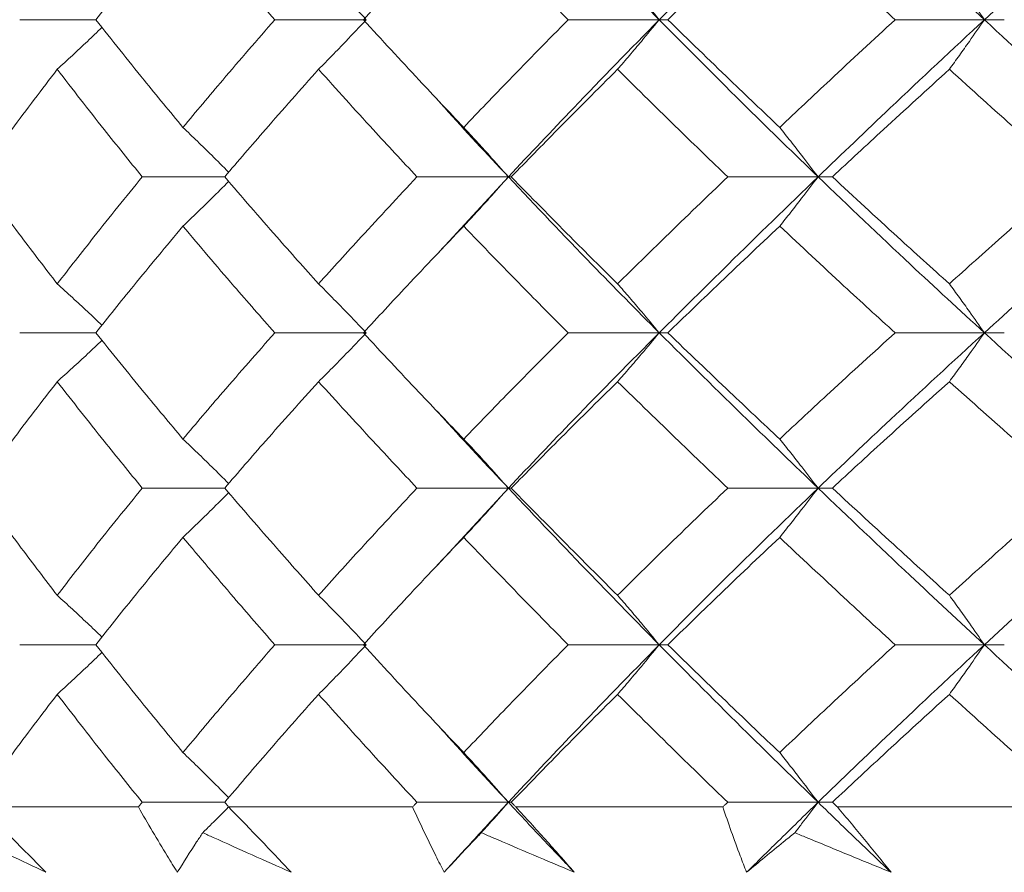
# Model space of a CAD drawing. Header units: inches. Extents: x 1.8 to 28.9, y 1.9 to 20.6.
# Tile 41 of 53: x 26.791 to 27.018, y 9.428 to 9.624. Entities that reach past the tile are written whole.
import ezdxf

# ---------------------------------------------------------------- set-up
doc = ezdxf.new("R2010")
doc.units = ezdxf.units.IN
doc.header["$MEASUREMENT"] = 0

msp = doc.modelspace()

# ---------------------------------------------------------------- linework, layer by layer
at = {"color": 7, "linetype": 'Continuous', "lineweight": 15}
for p, q in [((26.80889, 9.6237), (26.79143, 9.6237)), ((26.87101, 9.6237), (26.85001, 9.6237)), ((26.93829, 9.6237), (26.91738, 9.6237)), ((26.93829, 9.6237), (26.94027, 9.6237)), ((27.01297, 9.6237), (26.99247, 9.6237)), ((27.01297, 9.6237), (27.01755, 9.6237)), ((26.8385, 9.58761), (26.81956, 9.58761)), ((26.90366, 9.58761), (26.88266, 9.58761)), ((26.90366, 9.58761), (26.88729, 9.56986)), ((26.90366, 9.58761), (26.90432, 9.58761)), ((26.97478, 9.58761), (26.95403, 9.58761)), ((26.97478, 9.58761), (26.97806, 9.58761)), ((26.80889, 9.55179), (26.79143, 9.55179)), ((26.87101, 9.55179), (26.85001, 9.55179)), ((26.93829, 9.55179), (26.91738, 9.55179)), ((26.93829, 9.55179), (26.94027, 9.55179)), ((27.01297, 9.55179), (26.99247, 9.55179)), ((27.01297, 9.55179), (27.01755, 9.55179)), ((26.8385, 9.51612), (26.81956, 9.51612)), ((26.90366, 9.51612), (26.88266, 9.51612)), ((26.90366, 9.51612), (26.8873, 9.49837)), ((26.90366, 9.51612), (26.90432, 9.51612)), ((26.97478, 9.51612), (26.95403, 9.51612)), ((26.97478, 9.51612), (26.97806, 9.51612)), ((26.80889, 9.48015), (26.79143, 9.48015)), ((26.87101, 9.48015), (26.85001, 9.48015)), ((26.93829, 9.48015), (26.91738, 9.48015)), ((26.93829, 9.48015), (26.94027, 9.48015)), ((27.01297, 9.48015), (26.99247, 9.48015)), ((27.01297, 9.48015), (27.01755, 9.48015)), ((26.8385, 9.44398), (26.81956, 9.44398)), ((26.90366, 9.44398), (26.88266, 9.44398)), ((26.90366, 9.44398), (26.90432, 9.44398)), ((26.97478, 9.44398), (26.95403, 9.44398)), ((26.97478, 9.44398), (26.97806, 9.44398)), ((26.81868, 9.44289), (26.78242, 9.44289)), ((26.88165, 9.44289), (26.83942, 9.44289)), ((26.95291, 9.44289), (26.90537, 9.44289)), ((27.03132, 9.44289), (26.97922, 9.44289))]:
    msp.add_line(p, q, dxfattribs=at)
for points, knots in [([(26.90366, 9.65992), (26.91, 9.65315), (26.92131, 9.64108), (26.9331, 9.62901), (26.93829, 9.6237)], [0, 0, 0, 0, 0.560166, 1, 1, 1, 1]), ([(26.97478, 9.65992), (26.96785, 9.65315), (26.95547, 9.64108), (26.94354, 9.62901), (26.93829, 9.6237)], [0, 0, 0, 0, 0.5601662, 1, 1, 1, 1]), ([(26.97478, 9.65992), (26.9818, 9.65315), (26.99433, 9.64108), (27.00727, 9.62901), (27.01297, 9.6237)], [0, 0, 0, 0, 0.560166, 1, 1, 1, 1]), ([(27.05271, 9.65992), (27.04519, 9.65315), (27.03177, 9.64108), (27.01871, 9.62901), (27.01297, 9.6237)], [0, 0, 0, 0, 0.560166, 1, 1, 1, 1]), ([(26.82892, 9.6485), (26.8251, 9.64387), (26.8183, 9.6356), (26.81176, 9.62734), (26.80889, 9.6237)], [0, 0, 0, 0, 0.560157, 1, 1, 1, 1]), ([(26.82892, 9.6485), (26.83278, 9.64387), (26.83969, 9.6356), (26.84686, 9.62734), (26.85001, 9.6237)], [0, 0, 0, 0, 0.560157, 1, 1, 1, 1]), ([(26.89339, 9.6485), (26.88902, 9.64387), (26.88123, 9.6356), (26.87367, 9.62734), (26.87035, 9.6237)], [0, 0, 0, 0, 0.560157, 1, 1, 1, 1]), ([(26.89339, 9.6485), (26.89781, 9.64387), (26.90569, 9.6356), (26.91381, 9.62734), (26.91738, 9.6237)], [0, 0, 0, 0, 0.560157, 1, 1, 1, 1]), ([(26.96596, 9.6485), (26.96111, 9.64387), (26.95245, 9.6356), (26.94399, 9.62734), (26.94027, 9.6237)], [0, 0, 0, 0, 0.560157, 1, 1, 1, 1]), ([(26.96596, 9.6485), (26.97086, 9.64387), (26.9796, 9.6356), (26.98854, 9.62734), (26.99247, 9.6237)], [0, 0, 0, 0, 0.560157, 1, 1, 1, 1]), ([(26.86007, 9.63511), (26.86112, 9.63405), (26.86321, 9.63192), (26.86686, 9.62813), (26.86945, 9.62537), (26.87101, 9.6237)], [0, 0, 0, 0, 0.284098, 0.568196, 1, 1, 1, 1]), ([(26.92873, 9.63511), (26.92965, 9.63405), (26.93147, 9.63192), (26.93467, 9.62813), (26.93693, 9.62537), (26.93829, 9.6237)], [0, 0, 0, 0, 0.284098, 0.568196, 1, 1, 1, 1]), ([(27.00493, 9.63511), (27.0057, 9.63405), (27.00723, 9.63192), (27.00992, 9.62813), (27.01182, 9.62537), (27.01297, 9.6237)], [0, 0, 0, 0, 0.284098, 0.568196, 1, 1, 1, 1]), ([(26.80004, 9.61231), (26.8012, 9.61337), (26.80352, 9.61549), (26.80695, 9.61869), (26.8092, 9.62085), (26.81031, 9.62192)], [0, 0, 0, 0, 0.336144, 0.672288, 1, 1, 1, 1]), ([(26.80889, 9.6237), (26.81255, 9.61908), (26.8191, 9.61083), (26.82592, 9.60259), (26.82892, 9.59897)], [0, 0, 0, 0, 0.560356, 1, 1, 1, 1]), ([(26.85001, 9.6237), (26.846, 9.61908), (26.83885, 9.61083), (26.83195, 9.60259), (26.82892, 9.59897)], [0, 0, 0, 0, 0.560356, 1, 1, 1, 1]), ([(26.86007, 9.61231), (26.86112, 9.61337), (26.86321, 9.61549), (26.86686, 9.61928), (26.86945, 9.62204), (26.87101, 9.6237)], [0, 0, 0, 0, 0.2842111, 0.5684222, 1, 1, 1, 1]), ([(26.87035, 9.6237), (26.87459, 9.61908), (26.88215, 9.61083), (26.88996, 9.60259), (26.89339, 9.59897)], [0, 0, 0, 0, 0.560356, 1, 1, 1, 1]), ([(26.91738, 9.6237), (26.91284, 9.61908), (26.90473, 9.61083), (26.89685, 9.60259), (26.89339, 9.59897)], [0, 0, 0, 0, 0.560356, 1, 1, 1, 1]), ([(26.93829, 9.6237), (26.9317, 9.61695), (26.91993, 9.6049), (26.90863, 9.59289), (26.90366, 9.58761)], [0, 0, 0, 0, 0.560594, 1, 1, 1, 1]), ([(26.92873, 9.61231), (26.92965, 9.61337), (26.93147, 9.61549), (26.93467, 9.61928), (26.93693, 9.62204), (26.93829, 9.6237)], [0, 0, 0, 0, 0.2842111, 0.5684222, 1, 1, 1, 1]), ([(26.93829, 9.6237), (26.94499, 9.61695), (26.95693, 9.6049), (26.96933, 9.59289), (26.97478, 9.58761)], [0, 0, 0, 0, 0.560594, 1, 1, 1, 1]), ([(26.94027, 9.6237), (26.94501, 9.61908), (26.95347, 9.61083), (26.96215, 9.60259), (26.96596, 9.59897)], [0, 0, 0, 0, 0.560356, 1, 1, 1, 1]), ([(26.99247, 9.6237), (26.98747, 9.61908), (26.97854, 9.61083), (26.9698, 9.60259), (26.96596, 9.59897)], [0, 0, 0, 0, 0.560356, 1, 1, 1, 1]), ([(27.01297, 9.6237), (27.00573, 9.61695), (26.99281, 9.6049), (26.98028, 9.59289), (26.97478, 9.58761)], [0, 0, 0, 0, 0.560594, 1, 1, 1, 1]), ([(27.00493, 9.61231), (27.0057, 9.61337), (27.00724, 9.61549), (27.00992, 9.61928), (27.01182, 9.62204), (27.01297, 9.6237)], [0, 0, 0, 0, 0.284211, 0.568422, 1, 1, 1, 1]), ([(27.01297, 9.6237), (27.02029, 9.61695), (27.03335, 9.6049), (27.0468, 9.59289), (27.05271, 9.58761)], [0, 0, 0, 0, 0.560594, 1, 1, 1, 1]), ([(26.80004, 9.61231), (26.79653, 9.60769), (26.79026, 9.59945), (26.78427, 9.59123), (26.78164, 9.58761)], [0, 0, 0, 0, 0.560447, 1, 1, 1, 1]), ([(26.80004, 9.61231), (26.80361, 9.60769), (26.80998, 9.59945), (26.81664, 9.59123), (26.81956, 9.58761)], [0, 0, 0, 0, 0.560447, 1, 1, 1, 1]), ([(26.86007, 9.61231), (26.85598, 9.60769), (26.84866, 9.59945), (26.8416, 9.59123), (26.8385, 9.58761)], [0, 0, 0, 0, 0.560447, 1, 1, 1, 1]), ([(26.86007, 9.61231), (26.86422, 9.60769), (26.87163, 9.59945), (26.87929, 9.59123), (26.88266, 9.58761)], [0, 0, 0, 0, 0.560447, 1, 1, 1, 1]), ([(26.92873, 9.61231), (26.92411, 9.60769), (26.91587, 9.59945), (26.90785, 9.59123), (26.90432, 9.58761)], [0, 0, 0, 0, 0.560447, 1, 1, 1, 1]), ([(26.92873, 9.61231), (26.9334, 9.60769), (26.94172, 9.59945), (26.95027, 9.59123), (26.95403, 9.58761)], [0, 0, 0, 0, 0.560447, 1, 1, 1, 1]), ([(27.00493, 9.61231), (26.99986, 9.60769), (26.99082, 9.59945), (26.98196, 9.59123), (26.97806, 9.58761)], [0, 0, 0, 0, 0.560447, 1, 1, 1, 1]), ([(27.00493, 9.61231), (27.01004, 9.60769), (27.01915, 9.59945), (27.02845, 9.59123), (27.03254, 9.58761)], [0, 0, 0, 0, 0.560447, 1, 1, 1, 1]), ([(26.8873, 9.60542), (26.88788, 9.60477), (26.89317, 9.59882), (26.89872, 9.59289), (26.90366, 9.58761)], [0, 0, 0, 0, 0.110295, 1, 1, 1, 1]), ([(26.82892, 9.59897), (26.83002, 9.5979), (26.83223, 9.59578), (26.83574, 9.59236), (26.83812, 9.58997), (26.83941, 9.58867)], [0, 0, 0, 0, 0.313578, 0.627156, 1, 1, 1, 1]), ([(26.89339, 9.59897), (26.89437, 9.5979), (26.89634, 9.59578), (26.89977, 9.59201), (26.9022, 9.58926), (26.90366, 9.58761)], [0, 0, 0, 0, 0.284599, 0.569198, 1, 1, 1, 1]), ([(26.96596, 9.59897), (26.9668, 9.5979), (26.96849, 9.59578), (26.97144, 9.59201), (26.97352, 9.58926), (26.97478, 9.58761)], [0, 0, 0, 0, 0.2845988, 0.5691977, 1, 1, 1, 1]), ([(26.78164, 9.58761), (26.785, 9.58301), (26.79099, 9.57481), (26.79728, 9.56663), (26.80004, 9.56304)], [0, 0, 0, 0, 0.560645, 1, 1, 1, 1]), ([(26.81956, 9.58761), (26.81584, 9.58301), (26.80921, 9.57481), (26.80284, 9.56663), (26.80004, 9.56304)], [0, 0, 0, 0, 0.560645, 1, 1, 1, 1]), ([(26.82892, 9.57628), (26.83002, 9.57734), (26.83224, 9.57946), (26.83574, 9.58287), (26.83812, 9.58526), (26.83941, 9.58655)], [0, 0, 0, 0, 0.313793, 0.627585, 1, 1, 1, 1]), ([(26.8385, 9.58761), (26.84246, 9.58301), (26.84952, 9.57481), (26.85685, 9.56663), (26.86007, 9.56304)], [0, 0, 0, 0, 0.560645, 1, 1, 1, 1]), ([(26.88266, 9.58761), (26.87838, 9.58301), (26.87074, 9.57481), (26.86333, 9.56663), (26.86007, 9.56304)], [0, 0, 0, 0, 0.560645, 1, 1, 1, 1]), ([(26.89339, 9.57628), (26.89437, 9.57734), (26.89634, 9.57946), (26.89977, 9.58322), (26.9022, 9.58596), (26.90366, 9.58761)], [0, 0, 0, 0, 0.284841, 0.569681, 1, 1, 1, 1]), ([(26.90366, 9.58761), (26.91, 9.5809), (26.9213, 9.56893), (26.93311, 9.55702), (26.93829, 9.55179)], [0, 0, 0, 0, 0.561021, 1, 1, 1, 1]), ([(26.90432, 9.58761), (26.90882, 9.58301), (26.91684, 9.57481), (26.9251, 9.56663), (26.92873, 9.56304)], [0, 0, 0, 0, 0.560645, 1, 1, 1, 1]), ([(26.95403, 9.58761), (26.94925, 9.58301), (26.94072, 9.57481), (26.93239, 9.56663), (26.92873, 9.56304)], [0, 0, 0, 0, 0.560645, 1, 1, 1, 1]), ([(26.97478, 9.58761), (26.96784, 9.5809), (26.95548, 9.56893), (26.94354, 9.55702), (26.93829, 9.55179)], [0, 0, 0, 0, 0.561021, 1, 1, 1, 1]), ([(26.96596, 9.57628), (26.96681, 9.57734), (26.9685, 9.57946), (26.97144, 9.58322), (26.97352, 9.58596), (26.97478, 9.58761)], [0, 0, 0, 0, 0.2848406, 0.5696813, 1, 1, 1, 1]), ([(26.97478, 9.58761), (26.9818, 9.5809), (26.99432, 9.56893), (27.00728, 9.55702), (27.01297, 9.55179)], [0, 0, 0, 0, 0.561021, 1, 1, 1, 1]), ([(26.97806, 9.58761), (26.98303, 9.58301), (26.99189, 9.57481), (27.00095, 9.56663), (27.00493, 9.56304)], [0, 0, 0, 0, 0.560645, 1, 1, 1, 1]), ([(27.03254, 9.58761), (27.02734, 9.58301), (27.01805, 9.57481), (27.00894, 9.56663), (27.00493, 9.56304)], [0, 0, 0, 0, 0.560645, 1, 1, 1, 1]), ([(27.05271, 9.58761), (27.04519, 9.5809), (27.03178, 9.56893), (27.01871, 9.55702), (27.01297, 9.55179)], [0, 0, 0, 0, 0.561021, 1, 1, 1, 1]), ([(26.82892, 9.57628), (26.8251, 9.5717), (26.8183, 9.56352), (26.81176, 9.55537), (26.80889, 9.55179)], [0, 0, 0, 0, 0.560736, 1, 1, 1, 1]), ([(26.82892, 9.57628), (26.83278, 9.5717), (26.83968, 9.56352), (26.84686, 9.55537), (26.85001, 9.55179)], [0, 0, 0, 0, 0.560736, 1, 1, 1, 1]), ([(26.89339, 9.57628), (26.88902, 9.5717), (26.88123, 9.56352), (26.87367, 9.55537), (26.87035, 9.55179)], [0, 0, 0, 0, 0.560736, 1, 1, 1, 1]), ([(26.89339, 9.57628), (26.89781, 9.5717), (26.90569, 9.56352), (26.91381, 9.55537), (26.91738, 9.55179)], [0, 0, 0, 0, 0.560736, 1, 1, 1, 1]), ([(26.96596, 9.57628), (26.96111, 9.5717), (26.95245, 9.56352), (26.94399, 9.55537), (26.94027, 9.55179)], [0, 0, 0, 0, 0.560736, 1, 1, 1, 1]), ([(26.96596, 9.57628), (26.97086, 9.5717), (26.97959, 9.56352), (26.98854, 9.55537), (26.99247, 9.55179)], [0, 0, 0, 0, 0.560736, 1, 1, 1, 1]), ([(26.80004, 9.56304), (26.8012, 9.56199), (26.80353, 9.55988), (26.80696, 9.55672), (26.8092, 9.55459), (26.81031, 9.55355)], [0, 0, 0, 0, 0.33777, 0.675539, 1, 1, 1, 1]), ([(26.86007, 9.56304), (26.86112, 9.56199), (26.86322, 9.55988), (26.86687, 9.55614), (26.86946, 9.55342), (26.87101, 9.55179)], [0, 0, 0, 0, 0.285509, 0.571018, 1, 1, 1, 1]), ([(26.92873, 9.56304), (26.92965, 9.56199), (26.93148, 9.55988), (26.93468, 9.55614), (26.93694, 9.55342), (26.93829, 9.55179)], [0, 0, 0, 0, 0.285509, 0.571018, 1, 1, 1, 1]), ([(27.00493, 9.56304), (27.0057, 9.56199), (27.00724, 9.55988), (27.00993, 9.55614), (27.01183, 9.55342), (27.01297, 9.55179)], [0, 0, 0, 0, 0.2855092, 0.5710184, 1, 1, 1, 1]), ([(26.80889, 9.55179), (26.81255, 9.54724), (26.8191, 9.53912), (26.82591, 9.53098), (26.82892, 9.5274)], [0, 0, 0, 0, 0.559555, 1, 1, 1, 1]), ([(26.85001, 9.55179), (26.84601, 9.54724), (26.83884, 9.53912), (26.83195, 9.53098), (26.82892, 9.5274)], [0, 0, 0, 0, 0.559555, 1, 1, 1, 1]), ([(26.86007, 9.54057), (26.86113, 9.54162), (26.86323, 9.54372), (26.86688, 9.54745), (26.86946, 9.55016), (26.87101, 9.55179)], [0, 0, 0, 0, 0.2858615, 0.5717236, 1, 1, 1, 1]), ([(26.87035, 9.55179), (26.87458, 9.54724), (26.88215, 9.53912), (26.88995, 9.53098), (26.89339, 9.5274)], [0, 0, 0, 0, 0.559555, 1, 1, 1, 1]), ([(26.91738, 9.55179), (26.91284, 9.54724), (26.90473, 9.53912), (26.89686, 9.53098), (26.89339, 9.5274)], [0, 0, 0, 0, 0.559555, 1, 1, 1, 1]), ([(26.93829, 9.55179), (26.9317, 9.54515), (26.91991, 9.53329), (26.90863, 9.52138), (26.90366, 9.51612)], [0, 0, 0, 0, 0.5590747, 1, 1, 1, 1]), ([(26.92873, 9.54057), (26.92965, 9.54162), (26.93149, 9.54372), (26.93468, 9.54745), (26.93694, 9.55016), (26.93829, 9.55179)], [0, 0, 0, 0, 0.285861, 0.571724, 1, 1, 1, 1]), ([(26.93829, 9.55179), (26.94498, 9.54515), (26.95694, 9.53329), (26.96932, 9.52138), (26.97478, 9.51612)], [0, 0, 0, 0, 0.559075, 1, 1, 1, 1]), ([(26.94027, 9.55179), (26.94501, 9.54724), (26.95348, 9.53912), (26.96214, 9.53098), (26.96596, 9.5274)], [0, 0, 0, 0, 0.559555, 1, 1, 1, 1]), ([(26.99247, 9.55179), (26.98747, 9.54724), (26.97853, 9.53912), (26.96981, 9.53098), (26.96596, 9.5274)], [0, 0, 0, 0, 0.559555, 1, 1, 1, 1]), ([(27.01297, 9.55179), (27.00573, 9.54515), (26.99279, 9.53329), (26.98029, 9.52138), (26.97478, 9.51612)], [0, 0, 0, 0, 0.5590747, 1, 1, 1, 1]), ([(27.00493, 9.54057), (27.0057, 9.54162), (27.00725, 9.54372), (27.00993, 9.54745), (27.01183, 9.55016), (27.01297, 9.55179)], [0, 0, 0, 0, 0.285861, 0.571724, 1, 1, 1, 1]), ([(27.01297, 9.55179), (27.02028, 9.54515), (27.03337, 9.53329), (27.04679, 9.52138), (27.05271, 9.51612)], [0, 0, 0, 0, 0.559075, 1, 1, 1, 1]), ([(26.80004, 9.54057), (26.8012, 9.54162), (26.80354, 9.54373), (26.80697, 9.54687), (26.80921, 9.549), (26.81031, 9.55003)], [0, 0, 0, 0, 0.338089, 0.676179, 1, 1, 1, 1]), ([(26.80004, 9.54057), (26.79653, 9.53602), (26.79025, 9.52789), (26.78427, 9.51972), (26.78164, 9.51612)], [0, 0, 0, 0, 0.559215, 1, 1, 1, 1]), ([(26.80004, 9.54057), (26.80361, 9.53602), (26.80999, 9.52789), (26.81663, 9.51972), (26.81956, 9.51612)], [0, 0, 0, 0, 0.559215, 1, 1, 1, 1]), ([(26.86007, 9.54057), (26.85598, 9.53602), (26.84865, 9.52789), (26.8416, 9.51972), (26.8385, 9.51612)], [0, 0, 0, 0, 0.559215, 1, 1, 1, 1]), ([(26.86007, 9.54057), (26.86422, 9.53602), (26.87164, 9.52789), (26.87929, 9.51972), (26.88266, 9.51612)], [0, 0, 0, 0, 0.559215, 1, 1, 1, 1]), ([(26.92873, 9.54057), (26.92412, 9.53602), (26.91586, 9.52789), (26.90785, 9.51972), (26.90432, 9.51612)], [0, 0, 0, 0, 0.559215, 1, 1, 1, 1]), ([(26.92873, 9.54057), (26.93339, 9.53602), (26.94173, 9.52789), (26.95027, 9.51972), (26.95403, 9.51612)], [0, 0, 0, 0, 0.559215, 1, 1, 1, 1]), ([(27.00493, 9.54057), (26.99987, 9.53602), (26.99081, 9.52789), (26.98196, 9.51972), (26.97806, 9.51612)], [0, 0, 0, 0, 0.559215, 1, 1, 1, 1]), ([(27.00493, 9.54057), (27.01003, 9.53602), (27.01916, 9.52789), (27.02845, 9.51972), (27.03254, 9.51612)], [0, 0, 0, 0, 0.559215, 1, 1, 1, 1]), ([(26.88729, 9.53379), (26.88787, 9.53315), (26.89317, 9.52727), (26.89872, 9.52138), (26.90366, 9.51612)], [0, 0, 0, 0, 0.10861, 1, 1, 1, 1]), ([(26.82892, 9.5274), (26.83002, 9.52634), (26.83224, 9.52423), (26.83575, 9.52084), (26.83812, 9.51846), (26.83941, 9.51718)], [0, 0, 0, 0, 0.314355, 0.628711, 1, 1, 1, 1]), ([(26.89339, 9.5274), (26.89438, 9.52634), (26.89635, 9.52424), (26.89978, 9.52049), (26.9022, 9.51776), (26.90366, 9.51612)], [0, 0, 0, 0, 0.285309, 0.570618, 1, 1, 1, 1]), ([(26.96596, 9.5274), (26.96681, 9.52634), (26.9685, 9.52424), (26.97144, 9.52049), (26.97353, 9.51776), (26.97478, 9.51612)], [0, 0, 0, 0, 0.2853089, 0.5706178, 1, 1, 1, 1]), ([(26.78164, 9.51612), (26.78499, 9.51154), (26.791, 9.50335), (26.79727, 9.49513), (26.80004, 9.49151)], [0, 0, 0, 0, 0.559413, 1, 1, 1, 1]), ([(26.81956, 9.51612), (26.81584, 9.51154), (26.8092, 9.50335), (26.80284, 9.49513), (26.80004, 9.49151)], [0, 0, 0, 0, 0.559413, 1, 1, 1, 1]), ([(26.8385, 9.51612), (26.84245, 9.51154), (26.84953, 9.50335), (26.85685, 9.49513), (26.86007, 9.49151)], [0, 0, 0, 0, 0.559413, 1, 1, 1, 1]), ([(26.88266, 9.51612), (26.87838, 9.51154), (26.87073, 9.50335), (26.86333, 9.49513), (26.86007, 9.49151)], [0, 0, 0, 0, 0.559413, 1, 1, 1, 1]), ([(26.89339, 9.50481), (26.89437, 9.50587), (26.89634, 9.50799), (26.89977, 9.51175), (26.9022, 9.51448), (26.90366, 9.51612)], [0, 0, 0, 0, 0.285003, 0.570006, 1, 1, 1, 1]), ([(26.90366, 9.51612), (26.90999, 9.50943), (26.92132, 9.49746), (26.9331, 9.48544), (26.93829, 9.48015)], [0, 0, 0, 0, 0.559203, 1, 1, 1, 1]), ([(26.90432, 9.51612), (26.90881, 9.51154), (26.91685, 9.50335), (26.9251, 9.49513), (26.92873, 9.49151)], [0, 0, 0, 0, 0.559413, 1, 1, 1, 1]), ([(26.95403, 9.51612), (26.94925, 9.51154), (26.94071, 9.50335), (26.9324, 9.49513), (26.92873, 9.49151)], [0, 0, 0, 0, 0.559413, 1, 1, 1, 1]), ([(26.97478, 9.51612), (26.96785, 9.50943), (26.95546, 9.49746), (26.94355, 9.48544), (26.93829, 9.48015)], [0, 0, 0, 0, 0.559203, 1, 1, 1, 1]), ([(26.96596, 9.50481), (26.96681, 9.50587), (26.9685, 9.50799), (26.97144, 9.51175), (26.97352, 9.51448), (26.97478, 9.51612)], [0, 0, 0, 0, 0.285003, 0.570006, 1, 1, 1, 1]), ([(26.97478, 9.51612), (26.98179, 9.50943), (26.99434, 9.49746), (27.00727, 9.48544), (27.01297, 9.48015)], [0, 0, 0, 0, 0.559203, 1, 1, 1, 1]), ([(26.97806, 9.51612), (26.98303, 9.51154), (26.9919, 9.50335), (27.00094, 9.49513), (27.00493, 9.49151)], [0, 0, 0, 0, 0.559413, 1, 1, 1, 1]), ([(27.03254, 9.51612), (27.02734, 9.51154), (27.01804, 9.50335), (27.00894, 9.49513), (27.00493, 9.49151)], [0, 0, 0, 0, 0.559413, 1, 1, 1, 1]), ([(27.05271, 9.51612), (27.0452, 9.50943), (27.03176, 9.49746), (27.01872, 9.48544), (27.01297, 9.48015)], [0, 0, 0, 0, 0.559203, 1, 1, 1, 1]), ([(26.82892, 9.50481), (26.83002, 9.50587), (26.83224, 9.50799), (26.83574, 9.5114), (26.83812, 9.51378), (26.83941, 9.51507)], [0, 0, 0, 0, 0.3139845, 0.6279691, 1, 1, 1, 1]), ([(26.82892, 9.50481), (26.8251, 9.50022), (26.81829, 9.492), (26.81176, 9.48377), (26.80889, 9.48015)], [0, 0, 0, 0, 0.559504, 1, 1, 1, 1]), ([(26.82892, 9.50481), (26.83278, 9.50022), (26.83969, 9.492), (26.84686, 9.48377), (26.85001, 9.48015)], [0, 0, 0, 0, 0.559504, 1, 1, 1, 1]), ([(26.89339, 9.50481), (26.88902, 9.50022), (26.88122, 9.492), (26.87367, 9.48377), (26.87035, 9.48015)], [0, 0, 0, 0, 0.559504, 1, 1, 1, 1]), ([(26.89339, 9.50481), (26.8978, 9.50022), (26.9057, 9.492), (26.91381, 9.48377), (26.91738, 9.48015)], [0, 0, 0, 0, 0.559504, 1, 1, 1, 1]), ([(26.96596, 9.50481), (26.96111, 9.50022), (26.95244, 9.492), (26.94399, 9.48377), (26.94027, 9.48015)], [0, 0, 0, 0, 0.559504, 1, 1, 1, 1]), ([(26.96596, 9.50481), (26.97085, 9.50022), (26.9796, 9.492), (26.98853, 9.48377), (26.99247, 9.48015)], [0, 0, 0, 0, 0.559504, 1, 1, 1, 1]), ([(26.80004, 9.49151), (26.8012, 9.49045), (26.80352, 9.48833), (26.80695, 9.48514), (26.8092, 9.48299), (26.81031, 9.48193)], [0, 0, 0, 0, 0.336547, 0.673094, 1, 1, 1, 1]), ([(26.86007, 9.49151), (26.86112, 9.49045), (26.86321, 9.48833), (26.86686, 9.48456), (26.86945, 9.4818), (26.87101, 9.48015)], [0, 0, 0, 0, 0.284475, 0.568949, 1, 1, 1, 1]), ([(26.92873, 9.49151), (26.92965, 9.49045), (26.93148, 9.48833), (26.93467, 9.48456), (26.93693, 9.4818), (26.93829, 9.48015)], [0, 0, 0, 0, 0.284475, 0.568949, 1, 1, 1, 1]), ([(27.00493, 9.49151), (27.0057, 9.49045), (27.00724, 9.48833), (27.00992, 9.48456), (27.01182, 9.4818), (27.01297, 9.48015)], [0, 0, 0, 0, 0.284475, 0.568949, 1, 1, 1, 1]), ([(26.80889, 9.48015), (26.81255, 9.47553), (26.8191, 9.46728), (26.82591, 9.45903), (26.82892, 9.45539)], [0, 0, 0, 0, 0.559703, 1, 1, 1, 1]), ([(26.85001, 9.48015), (26.84601, 9.47553), (26.83884, 9.46728), (26.83195, 9.45903), (26.82892, 9.45539)], [0, 0, 0, 0, 0.559703, 1, 1, 1, 1]), ([(26.86007, 9.46876), (26.86112, 9.46982), (26.86321, 9.47195), (26.86686, 9.47573), (26.86945, 9.47849), (26.87101, 9.48015)], [0, 0, 0, 0, 0.284297, 0.568594, 1, 1, 1, 1]), ([(26.87035, 9.48015), (26.87458, 9.47553), (26.88215, 9.46728), (26.88995, 9.45903), (26.89339, 9.45539)], [0, 0, 0, 0, 0.559703, 1, 1, 1, 1]), ([(26.91738, 9.48015), (26.91284, 9.47553), (26.90473, 9.46728), (26.89686, 9.45903), (26.89339, 9.45539)], [0, 0, 0, 0, 0.559703, 1, 1, 1, 1]), ([(26.93829, 9.48015), (26.9317, 9.4734), (26.91992, 9.46136), (26.90863, 9.44929), (26.90366, 9.44398)], [0, 0, 0, 0, 0.559631, 1, 1, 1, 1]), ([(26.92873, 9.46876), (26.92965, 9.46982), (26.93147, 9.47195), (26.93467, 9.47573), (26.93693, 9.47849), (26.93829, 9.48015)], [0, 0, 0, 0, 0.2842971, 0.5685943, 1, 1, 1, 1]), ([(26.93829, 9.48015), (26.94498, 9.4734), (26.95694, 9.46136), (26.96932, 9.44929), (26.97478, 9.44398)], [0, 0, 0, 0, 0.5596306, 1, 1, 1, 1]), ([(26.94027, 9.48015), (26.94501, 9.47553), (26.95347, 9.46728), (26.96214, 9.45903), (26.96596, 9.45539)], [0, 0, 0, 0, 0.559703, 1, 1, 1, 1]), ([(26.99247, 9.48015), (26.98747, 9.47553), (26.97853, 9.46728), (26.9698, 9.45903), (26.96596, 9.45539)], [0, 0, 0, 0, 0.559703, 1, 1, 1, 1]), ([(27.01297, 9.48015), (27.00573, 9.4734), (26.9928, 9.46136), (26.98029, 9.44929), (26.97478, 9.44398)], [0, 0, 0, 0, 0.559631, 1, 1, 1, 1]), ([(27.00493, 9.46876), (27.0057, 9.46982), (27.00724, 9.47195), (27.00992, 9.47573), (27.01182, 9.47849), (27.01297, 9.48015)], [0, 0, 0, 0, 0.284297, 0.568594, 1, 1, 1, 1]), ([(27.01297, 9.48015), (27.02029, 9.4734), (27.03336, 9.46136), (27.0468, 9.44929), (27.05271, 9.44398)], [0, 0, 0, 0, 0.559631, 1, 1, 1, 1]), ([(26.80004, 9.46876), (26.8012, 9.46982), (26.80352, 9.47195), (26.80694, 9.47515), (26.8092, 9.4773), (26.81031, 9.47837)], [0, 0, 0, 0, 0.3362568, 0.6725136, 1, 1, 1, 1]), ([(26.80004, 9.46876), (26.79653, 9.46414), (26.79025, 9.45588), (26.78427, 9.44761), (26.78164, 9.44398)], [0, 0, 0, 0, 0.559794, 1, 1, 1, 1]), ([(26.80004, 9.46876), (26.80361, 9.46414), (26.80998, 9.45588), (26.81663, 9.44761), (26.81956, 9.44398)], [0, 0, 0, 0, 0.559794, 1, 1, 1, 1]), ([(26.86007, 9.46876), (26.85598, 9.46414), (26.84866, 9.45588), (26.8416, 9.44761), (26.8385, 9.44398)], [0, 0, 0, 0, 0.559794, 1, 1, 1, 1]), ([(26.86007, 9.46876), (26.86422, 9.46414), (26.87164, 9.45588), (26.87929, 9.44761), (26.88266, 9.44398)], [0, 0, 0, 0, 0.559794, 1, 1, 1, 1]), ([(26.92873, 9.46876), (26.92411, 9.46414), (26.91586, 9.45588), (26.90785, 9.44761), (26.90432, 9.44398)], [0, 0, 0, 0, 0.559794, 1, 1, 1, 1]), ([(26.92873, 9.46876), (26.9334, 9.46414), (26.94173, 9.45588), (26.95027, 9.44761), (26.95403, 9.44398)], [0, 0, 0, 0, 0.559794, 1, 1, 1, 1]), ([(27.00493, 9.46876), (26.99986, 9.46414), (26.99081, 9.45588), (26.98196, 9.44761), (26.97806, 9.44398)], [0, 0, 0, 0, 0.559794, 1, 1, 1, 1]), ([(27.00493, 9.46876), (27.01004, 9.46414), (27.01915, 9.45588), (27.02845, 9.44761), (27.03254, 9.44398)], [0, 0, 0, 0, 0.559794, 1, 1, 1, 1]), ([(26.8873, 9.46186), (26.88787, 9.46121), (26.89317, 9.45526), (26.89872, 9.44929), (26.90366, 9.44398)], [0, 0, 0, 0, 0.1091417, 1, 1, 1, 1]), ([(26.82892, 9.45539), (26.83002, 9.45433), (26.83223, 9.4522), (26.83573, 9.44876), (26.83811, 9.44635), (26.83941, 9.44504)], [0, 0, 0, 0, 0.312973, 0.625947, 1, 1, 1, 1]), ([(26.89339, 9.45539), (26.89437, 9.45433), (26.89633, 9.4522), (26.89976, 9.44841), (26.90219, 9.44564), (26.90366, 9.44398)], [0, 0, 0, 0, 0.2840503, 0.5681006, 1, 1, 1, 1]), ([(26.96596, 9.45539), (26.9668, 9.45433), (26.96849, 9.4522), (26.97143, 9.44841), (26.97352, 9.44564), (26.97478, 9.44398)], [0, 0, 0, 0, 0.28405, 0.568101, 1, 1, 1, 1]), ([(26.81956, 9.44398), (26.8194, 9.44377), (26.8191, 9.44341), (26.81881, 9.44305), (26.81868, 9.44289)], [0, 0, 0, 0, 0.559995, 1, 1, 1, 1]), ([(26.8385, 9.44398), (26.83867, 9.44377), (26.83898, 9.44341), (26.83928, 9.44305), (26.83942, 9.44289)], [0, 0, 0, 0, 0.559995, 1, 1, 1, 1]), ([(26.88266, 9.44398), (26.88247, 9.44377), (26.88214, 9.44341), (26.8818, 9.44305), (26.88165, 9.44289)], [0, 0, 0, 0, 0.559995, 1, 1, 1, 1]), ([(26.90366, 9.44398), (26.90088, 9.44097), (26.89591, 9.43561), (26.89105, 9.43025), (26.88891, 9.42789)], [0, 0, 0, 0, 0.559972, 1, 1, 1, 1]), ([(26.89744, 9.43698), (26.89804, 9.43765), (26.90013, 9.43996), (26.90219, 9.44231), (26.90366, 9.44398)], [0, 0, 0, 0, 0.289943, 1, 1, 1, 1]), ([(26.90366, 9.44398), (26.90646, 9.44097), (26.91146, 9.43561), (26.91656, 9.43025), (26.9188, 9.42789)], [0, 0, 0, 0, 0.559972, 1, 1, 1, 1]), ([(26.90432, 9.44398), (26.90451, 9.44377), (26.90486, 9.44341), (26.90521, 9.44305), (26.90537, 9.44289)], [0, 0, 0, 0, 0.559995, 1, 1, 1, 1]), ([(26.95403, 9.44398), (26.95382, 9.44377), (26.95345, 9.44341), (26.95307, 9.44305), (26.95291, 9.44289)], [0, 0, 0, 0, 0.559995, 1, 1, 1, 1]), ([(26.97478, 9.44398), (26.97169, 9.44097), (26.96618, 9.43561), (26.96075, 9.43025), (26.95836, 9.42789)], [0, 0, 0, 0, 0.559972, 1, 1, 1, 1]), ([(26.96944, 9.43698), (26.96996, 9.43765), (26.97175, 9.43996), (26.97352, 9.44231), (26.97478, 9.44398)], [0, 0, 0, 0, 0.289943, 1, 1, 1, 1]), ([(26.97478, 9.44398), (26.97788, 9.44097), (26.98343, 9.43561), (26.98906, 9.43025), (26.99153, 9.42789)], [0, 0, 0, 0, 0.559972, 1, 1, 1, 1]), ([(26.97806, 9.44398), (26.97828, 9.44377), (26.97867, 9.44341), (26.97905, 9.44305), (26.97922, 9.44289)], [0, 0, 0, 0, 0.559995, 1, 1, 1, 1]), ([(26.78242, 9.44289), (26.78495, 9.4404), (26.78874, 9.43666), (26.79373, 9.43166), (26.79621, 9.42915), (26.79745, 9.42789)], [0, 0, 0, 0, 0.49985, 0.749906, 1, 1, 1, 1]), ([(26.82762, 9.42789), (26.82685, 9.42914), (26.82492, 9.43228), (26.82192, 9.43728), (26.81976, 9.44102), (26.81868, 9.44289)], [0, 0, 0, 0, 0.249909, 0.624893, 1, 1, 1, 1]), ([(26.83347, 9.43698), (26.83415, 9.43765), (26.83614, 9.4396), (26.83811, 9.44159), (26.83941, 9.4429)], [0, 0, 0, 0, 0.342148, 1, 1, 1, 1]), ([(26.83942, 9.44289), (26.84184, 9.4404), (26.84547, 9.43666), (26.85023, 9.43166), (26.85259, 9.42915), (26.85376, 9.42789)], [0, 0, 0, 0, 0.49985, 0.749906, 1, 1, 1, 1]), ([(26.88891, 9.42789), (26.88827, 9.42914), (26.88669, 9.43228), (26.88425, 9.43728), (26.88252, 9.44102), (26.88165, 9.44289)], [0, 0, 0, 0, 0.249909, 0.624893, 1, 1, 1, 1]), ([(26.90537, 9.44289), (26.90764, 9.4404), (26.91106, 9.43666), (26.91551, 9.43166), (26.9177, 9.42915), (26.9188, 9.42789)], [0, 0, 0, 0, 0.49985, 0.749906, 1, 1, 1, 1]), ([(26.95836, 9.42789), (26.95787, 9.42914), (26.95666, 9.43228), (26.95482, 9.43728), (26.95354, 9.44102), (26.95291, 9.44289)], [0, 0, 0, 0, 0.249909, 0.624893, 1, 1, 1, 1]), ([(26.97922, 9.44289), (26.98132, 9.4404), (26.98446, 9.43666), (26.98853, 9.43166), (26.99053, 9.42915), (26.99153, 9.42789)], [0, 0, 0, 0, 0.49985, 0.749906, 1, 1, 1, 1]), ([(26.79745, 9.42789), (26.79465, 9.42922), (26.78906, 9.43189), (26.78278, 9.43492), (26.77929, 9.43662), (26.77855, 9.43698)], [0, 0, 0, 0, 0.4405721, 0.8811443, 1, 1, 1, 1]), ([(26.83347, 9.43698), (26.833, 9.43627), (26.83097, 9.43324), (26.82908, 9.43022), (26.82762, 9.42789)], [0, 0, 0, 0, 0.231715, 1, 1, 1, 1]), ([(26.85376, 9.42789), (26.85077, 9.42922), (26.84478, 9.43189), (26.83803, 9.43492), (26.83427, 9.43662), (26.83347, 9.43698)], [0, 0, 0, 0, 0.440572, 0.881144, 1, 1, 1, 1]), ([(26.89744, 9.43698), (26.89676, 9.43627), (26.89384, 9.43324), (26.89105, 9.43022), (26.88891, 9.42789)], [0, 0, 0, 0, 0.231715, 1, 1, 1, 1]), ([(26.9188, 9.42789), (26.91565, 9.42922), (26.90936, 9.43189), (26.90225, 9.43492), (26.89828, 9.43662), (26.89744, 9.43698)], [0, 0, 0, 0, 0.440572, 0.881144, 1, 1, 1, 1]), ([(26.96944, 9.43698), (26.96856, 9.43627), (26.9648, 9.43324), (26.96116, 9.43022), (26.95836, 9.42789)], [0, 0, 0, 0, 0.231715, 1, 1, 1, 1]), ([(26.99153, 9.42789), (26.98828, 9.42922), (26.98178, 9.43189), (26.97442, 9.43492), (26.97031, 9.43662), (26.96944, 9.43698)], [0, 0, 0, 0, 0.440572, 0.881144, 1, 1, 1, 1])]:
    msp.add_open_spline(points, degree=3, knots=knots, dxfattribs=at)

doc.saveas('drawing.dxf')
